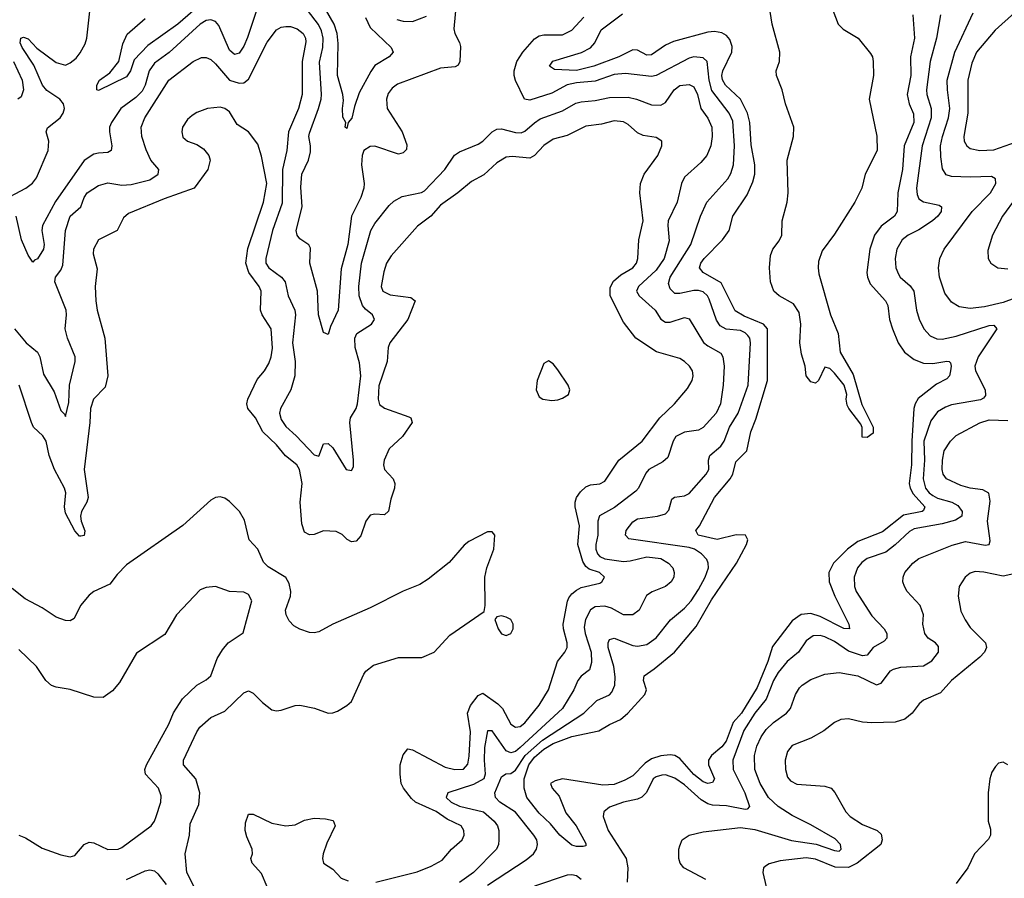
# Model space of a CAD drawing. Header units: inches. Extents: x 1694797 to 1849917, y 907313 to 1017959.
# Tile 171 of 256: x 1745354 to 1749555, y 940966 to 944629. Entities that reach past the tile are written whole.
import ezdxf

# ---------------------------------------------------------------- set-up
doc = ezdxf.new("R2010")
doc.units = ezdxf.units.IN
doc.header["$MEASUREMENT"] = 0
doc.layers.add('B7944', color=7, linetype='Continuous')

msp = doc.modelspace()

# ---------------------------------------------------------------- linework, layer by layer
at = {"layer": 'B7944', "color": 5}
for points, elevation in [([(1746147, 944713), (1746029.5, 944610), (1745901.4, 944518.6), (1745843, 944457), (1745827.2, 944410), (1745810, 944385.3), (1745690, 944326), (1745683.7, 944330), (1745683.1, 944350), (1745694.7, 944370), (1745738.3, 944401.7), (1745777.6, 944450), (1745794.1, 944525.9), (1745812.4, 944567.6), (1745890, 944633.6)], 720), ([(1746830, 944638.5), (1746850, 944595.2), (1746939.6, 944510), (1746947.2, 944490), (1746930.3, 944470), (1746870, 944432.9), (1746852.2, 944407.8), (1746802.8, 944317.2), (1746782.3, 944257.7), (1746771.7, 944208.3), (1746756.3, 944190), (1746750, 944165.1), (1746742.7, 944170), (1746745.1, 944190), (1746732.9, 944212.9), (1746730.9, 944250), (1746736.4, 944283.6), (1746733.1, 944310), (1746709.9, 944390.1), (1746712.8, 944527.2), (1746708.6, 944570), (1746695.6, 944610), (1746637.7, 944710)], 720), ([(1745266, 943850), (1745380.4, 943910), (1745408.2, 943931.8), (1745426.4, 943953.6), (1745475.8, 944070), (1745477.9, 944110), (1745467.6, 944150), (1745472.7, 944167.3), (1745527.6, 944210), (1745540.2, 944230), (1745545.4, 944250), (1745541.5, 944270), (1745525.4, 944290), (1745470, 944327.3), (1745451.4, 944350), (1745414.8, 944434.8), (1745364.5, 944510), (1745356.9, 944530), (1745358.9, 944550), (1745370, 944554.4), (1745390, 944546.6), (1745427.5, 944507.5), (1745510, 944446.4), (1745550, 944434.3), (1745570, 944444.2), (1745595.3, 944464.7), (1745612.9, 944487.1), (1745633.8, 944526.2), (1745640.2, 944550), (1745655.8, 944690)], 740), ([(1746371.3, 944688.7), (1746326.7, 944553.3), (1746310, 944515.8), (1746290, 944486.5), (1746270, 944479.8), (1746250, 944498), (1746203.6, 944603.6), (1746190, 944621.3), (1746170, 944628.7), (1746150, 944624.8), (1746124.1, 944610), (1745991.4, 944488.6), (1745930, 944442.9), (1745906.8, 944410), (1745889.7, 944350), (1745876.9, 944323.1), (1745850, 944296.5), (1745786, 944250), (1745745.5, 944190), (1745737.8, 944170), (1745737, 944150), (1745747.1, 944090), (1745744.4, 944070), (1745730, 944061.5), (1745690, 944059.9), (1745670, 944054.4), (1745630, 944028.2), (1745507.4, 943852.6), (1745451.3, 943750), (1745448.7, 943730), (1745459.3, 943670), (1745455.4, 943650), (1745430, 943608.8), (1745417, 943603), (1745410, 943594), (1745390, 943623.7), (1745361.7, 943690), (1745339.2, 943790)], 740), ([(1747216.3, 944696.3), (1747206.4, 944590), (1747210.2, 944570.2), (1747231, 944531), (1747234.5, 944514.5), (1747232.2, 944450), (1747224.7, 944435.3), (1747211.8, 944428.2), (1747150, 944421.6), (1746966.6, 944353.4), (1746943.1, 944336.9), (1746926.7, 944313.3), (1746919.8, 944290), (1746922.7, 944250), (1746986, 944150), (1747005.8, 944094.2), (1747004.4, 944075.6), (1746990, 944060.7), (1746970, 944055.4), (1746870, 944089.1), (1746850, 944087.5), (1746823, 944070), (1746815.3, 944050), (1746812.2, 944010), (1746824.1, 943930), (1746822.1, 943910), (1746810.1, 943870), (1746769.6, 943790), (1746753.6, 943670), (1746726.1, 943566.1), (1746712.7, 943390), (1746679.6, 943320.4), (1746670, 943286), (1746650, 943294), (1746628.9, 943370), (1746624.8, 943470), (1746592.7, 943590), (1746594.5, 943654.5), (1746588.2, 943668.2), (1746550, 943693.3), (1746538.5, 943710), (1746533.5, 943730), (1746559.4, 943830), (1746554.1, 943914.1), (1746557.3, 943970), (1746586.2, 944030), (1746594.4, 944065.6), (1746595.2, 944090), (1746587.2, 944130), (1746590, 944144.9), (1746629.5, 944250), (1746639.9, 944290), (1746642.3, 944310), (1746633.2, 944446.8), (1746647.6, 944510), (1746649.3, 944550), (1746641.4, 944581.4), (1746628.6, 944608.6), (1746582.8, 944670)], 740), ([(1748823.7, 944670), (1748846, 944610), (1748868.1, 944588.1), (1748932, 944550), (1748984.7, 944484.7), (1748992.8, 944470), (1748996.1, 944450), (1748997.2, 944390), (1748978, 944290), (1749011.6, 944131.6), (1749012.4, 944070), (1748961.4, 943970), (1748946.5, 943910), (1748917, 943850), (1748830, 943714), (1748777.6, 943642.4), (1748762.6, 943597.4), (1748760.4, 943570), (1748763.8, 943543.8), (1748812.9, 943370), (1748845.7, 943290), (1748855.3, 943210), (1748910, 943114.9), (1748947.3, 942987.3), (1748995.3, 942890), (1748995.1, 942864.9), (1748970, 942845.6), (1748947.9, 942847.9), (1748948.6, 942888.6), (1748943.1, 942903.1), (1748891.2, 942970), (1748884.8, 942984.8), (1748880.4, 943010), (1748882.6, 943030), (1748871.5, 943070), (1748830, 943121.2), (1748810, 943141.2), (1748790, 943146), (1748762, 943090), (1748750, 943078), (1748730, 943084), (1748710, 943108.7), (1748705.1, 943150), (1748690, 943202), (1748682, 943250), (1748687.5, 943330), (1748679.9, 943379.9), (1748656, 943416), (1748594.7, 943450), (1748571.2, 943470), (1748556.9, 943510), (1748552.8, 943570), (1748556.9, 943623.1), (1748567.6, 943650), (1748594.6, 943685.4), (1748605.4, 943710), (1748607.9, 943770), (1748629, 943850), (1748632.9, 943890), (1748629, 944030), (1748655.9, 944130), (1748656.5, 944170), (1748621.1, 944270), (1748607.9, 944330), (1748582.8, 944390), (1748581.4, 944410), (1748596.2, 944450), (1748597.9, 944490), (1748564.8, 944610), (1748551.2, 944691.2)], 680), ([(1746963.6, 944630), (1746990, 944622.8), (1747030, 944621.5), (1747090, 944643.7)], 740), ([(1747350, 940936.4), (1747514.9, 941045.1), (1747546.1, 941070), (1747558.7, 941090), (1747562.8, 941110), (1747559.9, 941130), (1747548.4, 941150), (1747470, 941248.1), (1747402.5, 941290), (1747383.9, 941310), (1747380.8, 941330), (1747410, 941399.1), (1747429, 941411), (1747450, 941413), (1747470, 941427), (1747510.6, 941490), (1747584.4, 941555.6), (1747761.4, 941670), (1747815.9, 941724.1), (1747870, 941748), (1747880.3, 941759.7), (1747893.5, 941790), (1747895.2, 941824.8), (1747889.1, 941870), (1747865.4, 941950), (1747865, 941970), (1747870, 941984.4), (1747890, 941990.2), (1747970, 941959.1), (1747990, 941956), (1748030, 941963.2), (1748070, 941991.8), (1748131.2, 942068.8), (1748190, 942117.5), (1748218.5, 942150), (1748250, 942197.7), (1748278.6, 942250), (1748292.5, 942290), (1748292.2, 942310), (1748285.2, 942325.2), (1748263.2, 942350), (1748233.3, 942370), (1748210, 942376.3), (1747953.6, 942413.6), (1747938.8, 942430), (1747942.2, 942450), (1747970, 942485.8), (1747990, 942498.7), (1748076, 942510), (1748110, 942521), (1748123.3, 942536.7), (1748137.2, 942582.8), (1748148.1, 942591.9), (1748190, 942598.1), (1748210, 942607.9), (1748283.4, 942690), (1748295, 942710), (1748292.5, 942750), (1748298.4, 942770), (1748346, 942810), (1748359.1, 942830), (1748383.1, 942890), (1748419.3, 942950), (1748461.9, 943070), (1748472.1, 943250), (1748468.8, 943270), (1748461.2, 943281.2), (1748450, 943293.2), (1748430, 943303.1), (1748368.9, 943308.9), (1748342.3, 943322.3), (1748327.4, 943347.4), (1748296, 943436), (1748288.6, 943450), (1748270, 943467), (1748250, 943473.6), (1748230, 943473.7), (1748170, 943460.4), (1748150, 943461), (1748130, 943480.4), (1748122.7, 943502.7), (1748129.9, 943530), (1748217.3, 943670), (1748259, 943790), (1748286.1, 943850), (1748375.6, 943950), (1748388.1, 943971.9), (1748399.6, 944010), (1748403.5, 944090), (1748396.3, 944196.3), (1748381.1, 944230), (1748306.9, 944326.9), (1748295.7, 944370), (1748287.1, 944450), (1748270, 944465.7), (1748230, 944469.9), (1748210, 944464.7), (1748070, 944390.4), (1748050, 944386.6), (1747939.2, 944399.2), (1747890, 944395), (1747810, 944366.2), (1747730, 944359.8), (1747690, 944351), (1747625.2, 944314.8), (1747530, 944285.4), (1747508, 944290), (1747469.2, 944369.2), (1747464.2, 944390), (1747463.9, 944410), (1747475.4, 944450), (1747500.5, 944490), (1747550, 944547.5), (1747570, 944559.6), (1747590, 944564.6), (1747670, 944564.6), (1747710, 944583.6), (1747761.2, 944638.8)], 740), ([(1749164.6, 944650), (1749171.4, 944550), (1749154.9, 944470), (1749156.6, 944390), (1749140.3, 944310), (1749148.4, 944270), (1749166.9, 944226.9), (1749168.6, 944190), (1749128.3, 944090), (1749120.6, 943990), (1749100.9, 943890), (1749098.5, 943810), (1749085.9, 943790), (1749030, 943747.3), (1749001, 943710), (1748980.8, 943650), (1748968.7, 943550), (1748970.7, 943530), (1748982.4, 943502.4), (1749047.5, 943430), (1749058.3, 943410), (1749065.8, 943350), (1749078.4, 943310), (1749102, 943250), (1749128.7, 943210), (1749170, 943178.4), (1749210, 943163.4), (1749250, 943162.3), (1749310, 943172.4), (1749319.3, 943170), (1749325.3, 943165.3), (1749328.6, 943150), (1749326.1, 943130), (1749320.8, 943110), (1749310, 943095.9), (1749266.4, 943073.6), (1749188, 943012), (1749174.4, 942990), (1749169.3, 942970.7), (1749160.2, 942830), (1749159.3, 942730), (1749149.2, 942650), (1749153.2, 942630), (1749165.6, 942605.6), (1749216.3, 942550), (1749210, 942534.7), (1749204.9, 942530), (1749124.5, 942515.5), (1749035.7, 942444.3), (1748930, 942402.4), (1748885.7, 942370), (1748826.2, 942310), (1748806.5, 942270), (1748807.8, 942230), (1748831.4, 942170), (1748892.1, 942050), (1748894.3, 942030), (1748870, 942031.6), (1748770, 942083), (1748730, 942094.9), (1748688.4, 942091.6), (1748650, 942064.7), (1748565.8, 941954.2), (1748546.3, 941890), (1748500.6, 941779.4), (1748433.5, 941670), (1748398.9, 941630), (1748368.8, 941551.2), (1748350, 941527.2), (1748305.5, 941490), (1748293.4, 941470), (1748293, 941450), (1748318.6, 941390), (1748310, 941374), (1748290, 941369.9), (1748270, 941377.1), (1748230, 941409.1), (1748170, 941477.4), (1748150, 941489.5), (1748130, 941492.6), (1748090, 941488.9), (1748050, 941475.1), (1748022.9, 941457.1), (1747970, 941403.3), (1747936, 941384), (1747890, 941366.2), (1747842.8, 941362.8), (1747670, 941390.6), (1747638.4, 941381.6), (1747619.3, 941370), (1747625.7, 941350), (1747656.3, 941316.3), (1747684.5, 941244.5), (1747728.6, 941190), (1747770, 941114.3), (1747770, 941103.6), (1747758.8, 941101.2), (1747730, 941100.8), (1747710, 941106.6), (1747658.4, 941150), (1747618.7, 941198.7), (1747570, 941243.7), (1747517.3, 941310), (1747506.9, 941350), (1747506.6, 941390), (1747526.2, 941450), (1747550, 941482.5), (1747590, 941516.1), (1747630, 941541.3), (1747710, 941570.4), (1747825.1, 941594.9), (1747870, 941622.3), (1747917, 941643), (1747949.2, 941670.8), (1748021.5, 941750), (1748028.7, 941770), (1748015.1, 941810), (1748018.5, 941830), (1748061.1, 941858.9), (1748147.3, 941930), (1748240, 942040), (1748305.6, 942154.4), (1748412.6, 942310), (1748454.9, 942390), (1748460.3, 942410), (1748451.5, 942430), (1748411.5, 942431.5), (1748330, 942411.8), (1748248.3, 942430), (1748239.2, 942450), (1748254.6, 942470), (1748318.9, 942590), (1748385.5, 942670), (1748396.4, 942690), (1748410, 942741.8), (1748456.4, 942790), (1748473, 942870), (1748494.9, 942925.1), (1748544.9, 943090), (1748545, 943310), (1748527.4, 943330), (1748444.5, 943364.5), (1748407.3, 943387.3), (1748346.8, 943506.8), (1748270.7, 943550), (1748255.2, 943570), (1748260.8, 943590), (1748273.9, 943610), (1748352.9, 943690), (1748381.6, 943730), (1748396.8, 943790), (1748458.1, 943881.9), (1748482.4, 943937.6), (1748491.2, 943970), (1748490.7, 944010), (1748474.9, 944094.9), (1748468.9, 944190), (1748459.9, 944230), (1748429.1, 944289.1), (1748365.5, 944350), (1748352.2, 944372.2), (1748349.9, 944390), (1748354.4, 944410), (1748392.3, 944490), (1748394.6, 944514.6), (1748384.3, 944544.3), (1748370, 944561.1), (1748350, 944572.8), (1748318, 944578), (1748290, 944576), (1748144.2, 944535.8), (1748110, 944519.7), (1748050, 944478.7), (1748030, 944478), (1747990, 944498), (1747970, 944499.4), (1747911.1, 944470), (1747804.3, 944430), (1747730, 944412.5), (1747636.6, 944416.6), (1747614, 944430), (1747628.6, 944451.4), (1747751.3, 944488.7), (1747790, 944509.2), (1747808.5, 944530), (1747834.7, 944585.3), (1747925.7, 944654.3)], 720), ([(1749283, 944650), (1749265.8, 944550), (1749238.3, 944450), (1749223.3, 944330), (1749224.8, 944310), (1749243.5, 944250), (1749243.3, 944210), (1749204.2, 944090), (1749180.5, 943910), (1749182.9, 943882.9), (1749190, 943864.9), (1749210, 943851.6), (1749277.3, 943837.3), (1749287.2, 943830), (1749285.2, 943810), (1749271, 943790), (1749248.2, 943770), (1749190, 943732.3), (1749144.9, 943710), (1749119.2, 943690), (1749096.8, 943650), (1749088.7, 943610), (1749092.6, 943570), (1749103.2, 943543.2), (1749111.2, 943530), (1749153, 943493), (1749169.5, 943470), (1749180.8, 943390), (1749191.7, 943351.7), (1749211.1, 943310), (1749239.3, 943279.3), (1749267.4, 943267.4), (1749290, 943266.3), (1749350, 943278.7), (1749490, 943324.3), (1749510, 943325.2), (1749522.8, 943310), (1749444.1, 943190), (1749428.8, 943150), (1749432.6, 943130), (1749472.9, 943050), (1749474.8, 943025.2), (1749466.3, 943013.7), (1749453.2, 943006.8), (1749330, 942985.6), (1749303.8, 942976.2), (1749270, 942955.4), (1749242.1, 942917.9), (1749211.5, 942830), (1749214.8, 942750), (1749209.1, 942670), (1749219, 942630), (1749234.3, 942610), (1749250, 942598.3), (1749270, 942588), (1749330.8, 942570.8), (1749356.2, 942556.2), (1749375.7, 942530), (1749373.8, 942510), (1749346.4, 942493.6), (1749290, 942477.4), (1749170, 942457.3), (1749150, 942445.7), (1749090, 942388.2), (1749050, 942356.7), (1748970, 942330.5), (1748946.6, 942313.4), (1748928.1, 942290), (1748914.5, 942250), (1748916.1, 942210), (1748923.5, 942190), (1748990, 942085.6), (1749042.9, 942030), (1749053.4, 942010), (1749054, 941990), (1749042.9, 941977.1), (1748995.4, 941950), (1748970, 941917.7), (1748950, 941914.6), (1748890, 941934.5), (1748830, 941975.6), (1748790, 941996), (1748770, 942001.6), (1748740, 942000), (1748710, 941979.3), (1748676.3, 941930), (1748628.8, 941890), (1748590, 941843.4), (1748570, 941809.8), (1748539.3, 941730), (1748490.9, 941670), (1748443.7, 941596.3), (1748396.1, 941470), (1748398.5, 941430), (1748448.2, 941330), (1748467.4, 941272.6), (1748458.6, 941261.4), (1748450, 941259.5), (1748370, 941274.7), (1748310, 941277.4), (1748290, 941283.2), (1748261.1, 941301.1), (1748190, 941364.1), (1748150, 941393.1), (1748110, 941406.5), (1748093.7, 941406.3), (1748070, 941399.3), (1748057.4, 941390), (1748027.8, 941332.2), (1748007.9, 941312.1), (1747990, 941303.1), (1747930.8, 941290), (1747870, 941268.6), (1747846.9, 941250), (1747843.8, 941230), (1747865.4, 941170), (1747942, 941050), (1747949.3, 941010), (1747946.3, 940950)], 740), ([(1749650, 943459.8), (1749550, 943422.8), (1749470, 943403.8), (1749410, 943396.8), (1749363.1, 943403.1), (1749330, 943424), (1749301.9, 943461.9), (1749278.2, 943530), (1749274.5, 943570), (1749280.2, 943610), (1749298.4, 943650), (1749418.3, 943810), (1749495.9, 943890), (1749518.2, 943930), (1749517.7, 943950), (1749500.4, 943960.4), (1749410, 943957.1), (1749330, 943959.8), (1749307.4, 943967.4), (1749291.9, 943991.9), (1749284, 944044), (1749283, 944090), (1749290.9, 944130), (1749317.5, 944210), (1749323.1, 944250), (1749312.3, 944330), (1749311.9, 944370), (1749343.4, 944490), (1749421.5, 944658.5)], 760), ([(1749600.6, 944659.4), (1749515.4, 944584.6), (1749436.1, 944490), (1749416.5, 944443.5), (1749399.5, 944370), (1749399.3, 944230), (1749382.9, 944130), (1749384.1, 944110), (1749394.9, 944090), (1749410, 944079.3), (1749450, 944070.1), (1749510, 944074.2), (1749607, 944107)], 780), ([(1745332.1, 943310), (1745382, 943250), (1745429.9, 943209.9), (1745439.9, 943190), (1745456.4, 943116.4), (1745500.9, 943040.9), (1745530, 942960.9), (1745546, 942946), (1745550, 942935.3), (1745564.3, 942995.7), (1745566.6, 943070), (1745591.1, 943170), (1745591, 943190), (1745558.7, 943270), (1745547.8, 943310), (1745554.6, 943370), (1745552.6, 943390), (1745504.6, 943510), (1745506.5, 943530), (1745530, 943559.8), (1745538.6, 943581.4), (1745549.6, 943730), (1745570, 943789.8), (1745615.3, 943830), (1745629.2, 943870.8), (1745642.8, 943890), (1745690, 943920.8), (1745730, 943932.9), (1745790, 943922.9), (1745830, 943925), (1745910, 943946.1), (1745945.6, 943970), (1745947.5, 943990), (1745914.1, 944030), (1745893.6, 944073.6), (1745876, 944130), (1745873.1, 944170), (1745888.3, 944210), (1745990.2, 944370), (1746094.9, 944450), (1746130, 944467.7), (1746150, 944467.9), (1746170, 944458.2), (1746190, 944440.6), (1746250, 944371.4), (1746290, 944357.3), (1746310, 944358.7), (1746330, 944374.8), (1746410, 944532.1), (1746450, 944585.1), (1746470, 944596.2), (1746490, 944599.8), (1746510, 944599.1), (1746537.7, 944590), (1746563.4, 944570), (1746573.5, 944550), (1746574.9, 944534.9), (1746559.5, 944450), (1746558.7, 944310), (1746544, 944250), (1746500.9, 944150), (1746493.7, 944070), (1746476.2, 943990), (1746473.5, 943846.5), (1746433.3, 943730), (1746404, 943610), (1746404.7, 943590), (1746416.5, 943570), (1746470.6, 943530.6), (1746486.7, 943510), (1746500.2, 943450), (1746528, 943390), (1746531, 943370), (1746518.6, 943250), (1746529.9, 943170.1), (1746528.7, 943110), (1746511.5, 943050), (1746466.8, 942970), (1746462.4, 942950), (1746470, 942922.9), (1746490, 942893.6), (1746534, 942854), (1746610, 942772.4), (1746630, 942767.3), (1746650, 942819.6), (1746670, 942820.9), (1746690, 942802), (1746747.4, 942710), (1746770, 942705.3), (1746778.3, 942721.7), (1746779.1, 942750), (1746762.4, 942910), (1746766, 942930), (1746790, 942969.6), (1746795.6, 942990), (1746809.7, 943110), (1746804.3, 943164.3), (1746785.3, 943230), (1746784.4, 943270), (1746793.2, 943290), (1746855.1, 943330), (1746867.3, 943350), (1746859.4, 943370), (1746830, 943393.1), (1746816.3, 943410), (1746802.2, 943450), (1746800.8, 943490), (1746812.2, 943590), (1746852.2, 943730), (1746870, 943759.3), (1746930, 943835.8), (1746950, 943854.4), (1746986.3, 943873.7), (1747068.4, 943891.6), (1747080.8, 943899.2), (1747167.8, 943990), (1747210, 944050.8), (1747230, 944065.3), (1747310, 944097.5), (1747330, 944110.8), (1747370, 944149.8), (1747390, 944161.1), (1747410, 944163.7), (1747470, 944147.7), (1747493.9, 944146.1), (1747510, 944152.9), (1747550, 944189.2), (1747574.9, 944205.1), (1747670, 944239.4), (1747727.5, 944272.5), (1747750, 944278.6), (1747810, 944283.5), (1747870, 944296.3), (1747950, 944297.6), (1747986.3, 944290), (1748050, 944265.2), (1748090, 944264.5), (1748110, 944275.3), (1748146.9, 944330), (1748170, 944347.4), (1748210, 944352.5), (1748230, 944342.6), (1748246.5, 944310), (1748260.5, 944250), (1748290, 944208.7), (1748307.2, 944170), (1748309.1, 944130), (1748303.4, 944090), (1748286.2, 944050), (1748260, 944020), (1748190, 943956.4), (1748177.6, 943930), (1748159.4, 943850), (1748121.5, 943770), (1748119, 943750), (1748125.8, 943685.8), (1748104.5, 943610), (1748070, 943560.3), (1747994.6, 943490), (1747986.5, 943470), (1747997.3, 943450), (1748066.1, 943390), (1748090, 943351.8), (1748110, 943338.1), (1748130, 943338.7), (1748190, 943358.6), (1748210, 943352.9), (1748272.1, 943252.1), (1748290, 943236.9), (1748345.6, 943205.6), (1748354.7, 943190), (1748359.6, 943150), (1748355.9, 943070), (1748344, 942990), (1748325.2, 942950), (1748270, 942888.5), (1748250, 942878), (1748190, 942869.2), (1748154.3, 942850), (1748142.2, 942830), (1748118.9, 942761.1), (1748097.7, 942742.3), (1748038, 942710), (1748025.8, 942694.2), (1747994.2, 942630), (1747982.6, 942617.4), (1747892, 942548), (1747827.7, 942512.3), (1747820.7, 942490), (1747820.3, 942430), (1747812.5, 942390), (1747812.1, 942370), (1747819.7, 942350), (1747830, 942339.2), (1747850, 942329.1), (1747930, 942317.8), (1747959.4, 942320.6), (1748030, 942337.9), (1748090, 942329.9), (1748122.2, 942310), (1748140.3, 942290), (1748147, 942270), (1748144.8, 942250), (1748133.1, 942230), (1748110, 942210.2), (1748052.3, 942187.7), (1748028.1, 942171.9), (1747997.2, 942110), (1747970.5, 942089.5), (1747930, 942090.2), (1747878.8, 942118.8), (1747850, 942126.7), (1747810, 942123.3), (1747788.9, 942111.1), (1747768.5, 942070), (1747763.1, 942036.9), (1747766.8, 942010), (1747792.3, 941930), (1747794.3, 941885.7), (1747785.2, 941854.8), (1747750, 941827.8), (1747735.5, 941810), (1747717.8, 941770), (1747669.7, 941690.3), (1747490, 941523.4), (1747470, 941507.2), (1747450, 941500.8), (1747430, 941509.1), (1747370, 941594.7), (1747350, 941595.6), (1747336.6, 941523.4), (1747335.4, 941470), (1747340.6, 941410), (1747334.6, 941390), (1747290, 941365.4), (1747181.3, 941330), (1747173.6, 941310), (1747195.2, 941290), (1747230, 941272.9), (1747332.7, 941250), (1747379.1, 941210), (1747392.5, 941190), (1747398.4, 941170), (1747398.6, 941130), (1747396.8, 941110), (1747388.2, 941090), (1747290, 940990.8), (1747230, 940947.5)], 760), ([(1745327.5, 944450), (1745364.3, 944370), (1745369.9, 944330.1), (1745360.3, 944299.7), (1745346, 944290)], 760), ([(1746873.2, 940950), (1747050, 940993.5), (1747110, 941017.6), (1747156.4, 941043.6), (1747197.2, 941090), (1747241.8, 941130), (1747250.6, 941150), (1747249.8, 941170), (1747238.2, 941190), (1747178.3, 941218.3), (1747130.5, 941250.5), (1747043.2, 941290), (1747025.7, 941305.7), (1746992.4, 941350), (1746982.1, 941370), (1746976.9, 941410), (1746978.2, 941450), (1746990, 941492.9), (1747010, 941518), (1747030, 941514.2), (1747170, 941440.3), (1747210.4, 941429.6), (1747248, 941432), (1747266.7, 941453.3), (1747272.5, 941487.5), (1747277.4, 941590), (1747265.1, 941670), (1747277.7, 941702.3), (1747310, 941745.7), (1747330, 941755.2), (1747394.1, 941710), (1747414.6, 941690), (1747450, 941623.2), (1747470, 941610.2), (1747490, 941614), (1747510, 941629.5), (1747570, 941703.7), (1747610.7, 941769.3), (1747649.4, 941890.6), (1747680.7, 941930), (1747689.8, 941950), (1747690.4, 941970), (1747674.4, 942030), (1747673.3, 942050), (1747691.7, 942148.3), (1747697.8, 942162.2), (1747710, 942179.1), (1747730, 942195.4), (1747750, 942205.7), (1747830, 942225.4), (1747838.3, 942230), (1747849.7, 942250), (1747827.8, 942270), (1747784.2, 942284.2), (1747770, 942296.1), (1747757.2, 942317.2), (1747735.8, 942390), (1747742.1, 942470), (1747724.4, 942550), (1747723.8, 942570), (1747729.4, 942590), (1747746.2, 942613.8), (1747770, 942636.1), (1747790, 942644.1), (1747830, 942648), (1747850, 942660.2), (1747910.7, 942750), (1748010, 942830.1), (1748085.8, 942930), (1748148, 942990), (1748204, 943056), (1748223.7, 943090), (1748227.5, 943110), (1748224, 943130), (1748212.4, 943150), (1748190, 943170.8), (1748170, 943182.8), (1748071.8, 943211.8), (1747982.3, 943270), (1747930, 943338.5), (1747872.9, 943450), (1747873.5, 943486.5), (1747887.2, 943512.8), (1747919.1, 943540.9), (1747969.7, 943570), (1747986.2, 943590), (1747991.8, 943610), (1747995.7, 943690), (1748013.8, 943770), (1747999.5, 943890), (1748003.5, 943930), (1748018, 943970), (1748076.3, 944050), (1748093.2, 944090), (1748094.5, 944110), (1748070, 944126.2), (1748014.8, 944134.8), (1747990, 944145.7), (1747950, 944181.8), (1747930, 944193.1), (1747890, 944196.5), (1747837, 944183), (1747770, 944174.8), (1747690, 944134.1), (1747630, 944118.5), (1747590, 944092.6), (1747550, 944049.1), (1747530, 944037.5), (1747455.3, 944044.7), (1747430, 944041.6), (1747390, 944018.4), (1747333.8, 943966.2), (1747281.2, 943938.8), (1747223, 943890), (1747150, 943838.1), (1747108.8, 943791.2), (1747052, 943748), (1746938.5, 943621.5), (1746919.6, 943590), (1746907.2, 943552.8), (1746896.1, 943490), (1746902.9, 943470), (1746934.3, 943454.3), (1747023.7, 943443.7), (1747041.2, 943430), (1747010.8, 943349.2), (1746932.8, 943250), (1746926.3, 943230), (1746922.7, 943170), (1746886.6, 943066.6), (1746883.1, 943010), (1746890, 942986.7), (1746910, 942971.3), (1747014.7, 942934.7), (1747023, 942930), (1747028.7, 942910), (1746988.1, 942850), (1746930, 942797.4), (1746909.4, 942750), (1746906.2, 942730), (1746911.3, 942710), (1746947.2, 942670), (1746954.4, 942650), (1746953.6, 942630), (1746937.5, 942582.5), (1746928.4, 942531.6), (1746910, 942516), (1746870, 942519.2), (1746850, 942515.2), (1746830.5, 942489.5), (1746810, 942426.3), (1746790, 942403.9), (1746770, 942401), (1746751.6, 942411.6), (1746730, 942433), (1746705.1, 942445.1), (1746650, 942448.4), (1746610, 942432.2), (1746590, 942431.4), (1746570, 942443.1), (1746558.2, 942478.2), (1746551.4, 942570), (1746558.7, 942650), (1746548.2, 942710), (1746536.9, 942730), (1746487.6, 942767.6), (1746450, 942814.3), (1746391.9, 942870), (1746361, 942930), (1746327.2, 942970), (1746323.2, 942990), (1746327.9, 943010), (1746366.7, 943093.3), (1746398, 943130), (1746417.6, 943162.4), (1746427.7, 943190), (1746433.3, 943226.7), (1746427.4, 943310), (1746389, 943369), (1746381.6, 943390), (1746384, 943470), (1746376.6, 943490), (1746331.4, 943550), (1746319.1, 943590), (1746327.4, 943652.6), (1746394.8, 943850), (1746408.2, 943930), (1746386.1, 944046.1), (1746370, 944097.6), (1746330, 944149.6), (1746282.2, 944182.2), (1746250, 944235.6), (1746230, 944249.6), (1746210, 944255.4), (1746156, 944250), (1746110, 944232.8), (1746090, 944220.5), (1746070, 944202.9), (1746048.9, 944170), (1746045.7, 944150), (1746050, 944127.7), (1746070, 944110.4), (1746110, 944096.5), (1746137.8, 944077.8), (1746161.3, 944050), (1746167.4, 944030), (1746156.5, 943990), (1746098.4, 943910), (1745970, 943865), (1745818, 943802), (1745796.9, 943783.1), (1745770, 943729.6), (1745690.4, 943690), (1745668.9, 943650), (1745667.4, 943630), (1745685.2, 943565.2), (1745676.5, 943490), (1745679.2, 943430), (1745685.2, 943390), (1745717.5, 943270), (1745730.9, 943110), (1745718.4, 943061.6), (1745669.3, 943010), (1745655.7, 942970), (1745653.3, 942910), (1745629.6, 942710), (1745645.9, 942590), (1745640.5, 942570), (1745617.7, 942530), (1745613.5, 942510), (1745615.9, 942490), (1745631.5, 942448.5), (1745630, 942427.8), (1745615.1, 942424.9), (1745610, 942424.8), (1745590, 942448.3), (1745550, 942523.9), (1745545.5, 942550), (1745550.5, 942610), (1745545.9, 942630), (1745502.5, 942710), (1745479.3, 942770), (1745467.3, 942830), (1745452.8, 942852.8), (1745413.6, 942890), (1745404.9, 942910), (1745351.3, 943070)], 780), ([(1749605.1, 943870), (1749547.8, 943790), (1749505, 943710), (1749484.2, 943644.2), (1749486, 943610), (1749497.1, 943590), (1749526.8, 943570), (1749570, 943566.4)], 780), ([(1748281.1, 940961.1), (1748188.2, 941010), (1748172.4, 941030), (1748165.7, 941050), (1748165.7, 941090), (1748170, 941104), (1748180.4, 941130), (1748210.8, 941150), (1748270, 941164.2), (1748430, 941182), (1748490, 941173.7), (1748646.5, 941126.5), (1748751.8, 941111.8), (1748830, 941084.8), (1748850, 941082.2), (1748858.6, 941090), (1748855.9, 941110), (1748833.5, 941133.5), (1748730, 941193.5), (1748650, 941233.8), (1748590, 941272.3), (1748548.4, 941310), (1748512.7, 941370), (1748491.2, 941430), (1748489.6, 941489.6), (1748499.2, 941530), (1748518.3, 941570), (1748539.6, 941600.4), (1748569.7, 941630.3), (1748625.6, 941670), (1748643, 941690), (1748664.6, 941750), (1748681.9, 941778.1), (1748692.4, 941790), (1748730, 941813.8), (1748790, 941836.2), (1748850, 941844.1), (1748930, 941829.9), (1749010, 941791.8), (1749030, 941798.5), (1749069.7, 941850.3), (1749082.7, 941857.3), (1749113.8, 941866.2), (1749210, 941872.1), (1749246.1, 941893.9), (1749274.3, 941930), (1749274.4, 941954.4), (1749260.9, 941970), (1749230.6, 941990.6), (1749215.4, 942010), (1749206.7, 942050), (1749210.2, 942090), (1749196.5, 942130), (1749141.1, 942190), (1749128.9, 942210), (1749122.3, 942230), (1749123.2, 942250), (1749130.2, 942270), (1749164.7, 942310), (1749190.3, 942330), (1749332.7, 942387.3), (1749390, 942402.1), (1749472.8, 942387.2), (1749490.2, 942390), (1749495.2, 942404.8), (1749482.7, 942490), (1749494.4, 942574.4), (1749488.8, 942608.8), (1749463.7, 942623.7), (1749410, 942630.1), (1749370, 942641.6), (1749308.1, 942670), (1749294.2, 942690), (1749290.1, 942710.1), (1749290.8, 942750), (1749299, 942790), (1749325, 942830), (1749350, 942854.2), (1749450, 942908.5), (1749490, 942921.9), (1749570, 942919)], 760), ([(1746108.5, 940910), (1746067.4, 940990), (1746060.3, 941070), (1746078.1, 941150), (1746082.2, 941197.8), (1746118.8, 941281.2), (1746123, 941330), (1746106.4, 941390), (1746052.8, 941450), (1746052.6, 941470), (1746109.4, 941590), (1746123.4, 941610), (1746170, 941651.5), (1746230, 941679.2), (1746310, 941757.3), (1746330, 941765.5), (1746350, 941756.1), (1746390, 941716), (1746430, 941684.9), (1746450, 941680.3), (1746470, 941683.1), (1746530, 941702.3), (1746550, 941704), (1746612.1, 941692.1), (1746670, 941670.3), (1746690, 941672), (1746710, 941678.7), (1746750, 941702.3), (1746770, 941720.3), (1746822.8, 941837.2), (1746831.1, 941850), (1746864.4, 941875.6), (1746970, 941907.1), (1747070, 941908.3), (1747122.4, 941930), (1747190, 942003.1), (1747336.2, 942103.8), (1747340.7, 942130), (1747338.5, 942250), (1747347.1, 942290), (1747376.8, 942370), (1747381.2, 942430), (1747370, 942444), (1747350, 942443.7), (1747270, 942402), (1747250, 942386.3), (1747186.8, 942313.2), (1747097.4, 942242.6), (1747060.7, 942219.3), (1746990, 942190.9), (1746850, 942119.8), (1746690, 942050.6), (1746630, 942017.9), (1746610, 942013.1), (1746590, 942014.4), (1746550, 942028.5), (1746523.4, 942043.4), (1746503.6, 942063.6), (1746490.5, 942090), (1746487.9, 942110), (1746509.9, 942170), (1746511.1, 942190), (1746503.8, 942223.8), (1746490, 942248.7), (1746414.1, 942294.1), (1746394.3, 942314.3), (1746370.4, 942370.4), (1746332.7, 942410), (1746313.5, 942493.5), (1746291.5, 942530), (1746250, 942573.3), (1746230, 942588), (1746210, 942593.6), (1746190, 942589.7), (1746170, 942578.7), (1746050, 942470.9), (1745810, 942302.8), (1745770, 942262.4), (1745739.2, 942220.8), (1745670.2, 942190), (1745650, 942173.6), (1745613.6, 942130), (1745586.4, 942073.6), (1745570, 942064.1), (1745550, 942065.4), (1745510, 942080.2), (1745450, 942119.9), (1745378.3, 942158.3), (1745321.6, 942201.6)], 820), ([(1749595.8, 942264.2), (1749550, 942255), (1749467.9, 942272.1), (1749430, 942274.5), (1749410, 942267.8), (1749388.2, 942250), (1749362.6, 942210), (1749357.6, 942170), (1749370, 942106), (1749387.8, 942067.8), (1749410, 942035.6), (1749475.2, 941970), (1749479.7, 941950), (1749471.2, 941930), (1749451.1, 941908.9), (1749330.2, 941810), (1749283.3, 941756.7), (1749210, 941725.7), (1749191.8, 941710), (1749162.3, 941670), (1749130, 941645.1), (1749090, 941632), (1748990, 941628.8), (1748950, 941631.8), (1748890, 941646.6), (1748857, 941643), (1748830, 941631.1), (1748784.9, 941595.1), (1748730, 941563.5), (1748650, 941532.3), (1748630, 941507), (1748620.6, 941470), (1748620.9, 941430), (1748630, 941397.6), (1748642.2, 941382.2), (1748670, 941366.8), (1748790, 941359.2), (1748816.4, 941350), (1748831.9, 941331.9), (1748878.5, 941250), (1748897.3, 941230), (1748950, 941195.7), (1749013.1, 941170), (1749030, 941154.3), (1749033.7, 941130), (1749027.6, 941110), (1748927.1, 941030), (1748890, 941011.8), (1748832.8, 941012.8), (1748750, 941046.7), (1748710, 941053.7), (1748599.3, 941040.7), (1748552.3, 941027.7), (1748540, 941020), (1748527.2, 941010), (1748524.6, 940990), (1748538.5, 940930)], 780), ([(1745350, 941149.2), (1745379.1, 941139.1), (1745450, 941093.8), (1745530, 941065.3), (1745570, 941057.1), (1745590, 941063), (1745629.6, 941110), (1745650, 941119.6), (1745670, 941117.7), (1745730, 941088.8), (1745774, 941090), (1745790, 941097.6), (1745915.6, 941190), (1745929.8, 941210), (1745937, 941230), (1745955.8, 941290), (1745957.8, 941317.8), (1745947.1, 941350), (1745891.6, 941410), (1745888.2, 941430), (1745895.4, 941450), (1745990, 941623.1), (1746010, 941672.2), (1746049.2, 941730.8), (1746110, 941790.3), (1746150, 941812), (1746169.6, 941830), (1746197.2, 941902.8), (1746219, 941941), (1746243.6, 941970), (1746307.3, 942012.7), (1746344.8, 942150), (1746330, 942176.4), (1746310, 942186.4), (1746250, 942189.8), (1746190, 942211.1), (1746150, 942206.9), (1746124.2, 942195.8), (1746023.7, 942090), (1745974.1, 942005.9), (1745853.2, 941926.8), (1745779.5, 941800.5), (1745750, 941765.3), (1745710, 941736.5), (1745670, 941738.5), (1745570, 941771.4), (1745510, 941781.1), (1745490, 941788.9), (1745465.1, 941810), (1745426.6, 941870), (1745350, 941941.3)], 840), ([(1749570, 941449.7), (1749550, 941461.3), (1749530, 941456.3), (1749516.9, 941443.1), (1749501.8, 941418.2), (1749493.6, 941390), (1749485.5, 941330), (1749486.7, 941210), (1749495.6, 941175.6), (1749496.5, 941150), (1749487.3, 941132.7), (1749427.2, 941070), (1749398.7, 941010), (1749350, 940943.5)], 820), ([(1746409.5, 940930), (1746386.2, 940986.2), (1746345.5, 941030), (1746341, 941050), (1746347.4, 941070), (1746346.7, 941090), (1746322.9, 941142.9), (1746316.5, 941170), (1746317.2, 941202.8), (1746330, 941239.3), (1746350, 941239.5), (1746430, 941201.2), (1746490, 941190.2), (1746530, 941194.2), (1746570, 941214), (1746610, 941221.7), (1746659.2, 941219.2), (1746692.2, 941212.2), (1746699.7, 941190), (1746664.1, 941115.9), (1746648.9, 941070), (1746646.7, 941050), (1746650.8, 941030.8), (1746690, 941005.1), (1746726, 940966), (1746755.1, 940955.1)], 780), ([(1745810, 940960.9), (1745890, 940997.2), (1745910, 941002), (1745930, 940998), (1745944.3, 940984.3), (1745979, 940939)], 820), ([(1747750, 940961.2), (1747730, 940975.6), (1747710, 940980.7), (1747690, 940979), (1747550, 940932)], 740)]:
    msp.add_lwpolyline(points, dxfattribs=dict(at, elevation=elevation))
at = {"layer": 'B7944', "color": 5, "elevation": 820}
for points in [[(1747610, 943174), (1747590, 943162), (1747562.6, 943090), (1747557.6, 943050), (1747570, 943019.1), (1747586, 943010), (1747624.8, 943004.8), (1747650, 943007.6), (1747670, 943014), (1747695.1, 943030), (1747702, 943050), (1747694.5, 943070), (1747650, 943135.1), (1747630, 943161.2)], [(1747410, 942085.1), (1747390, 942081.2), (1747382, 942070), (1747394.9, 942030), (1747410, 942008.9), (1747430, 942001.1), (1747450, 942010.5), (1747459.2, 942030), (1747459.8, 942050), (1747450, 942069.5), (1747430, 942080.5)]]:
    msp.add_lwpolyline(points, close=True, dxfattribs=at)

doc.saveas('drawing.dxf')
